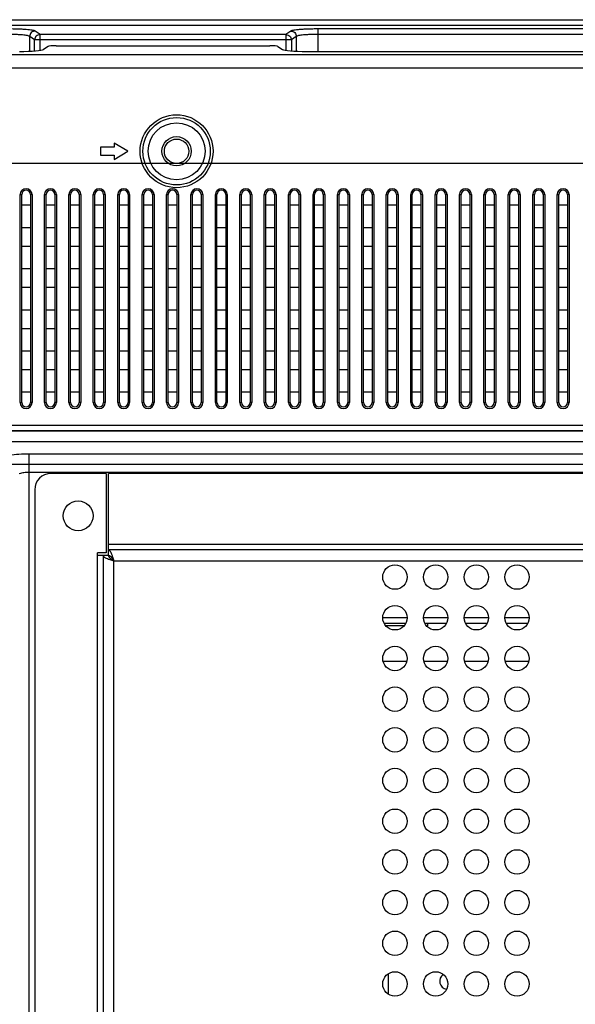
# Model space of a CAD drawing. Header units: millimetres. Extents: x -6054 to 364, y -1866 to 3094.
# Tile 195 of 256: x -3397 to -3295, y 613 to 795. Entities that reach past the tile are written whole.
import ezdxf

# ---------------------------------------------------------------- set-up
doc = ezdxf.new("R2010")
doc.units = ezdxf.units.MM
doc.header["$LTSCALE"] = 65.395
doc.layers.get('0').update_dxf_attribs({"linetype": 'CONTINUOUS'})

msp = doc.modelspace()

# ---------------------------------------------------------------- linework, layer by layer
at = {"linetype": 'Continuous'}
for p, q in [((-4593.77, 794.9), (-3192.57, 794.9)), ((-4593.77, 793.9), (-3192.57, 793.9)), ((-3229.21, 793.19), (-3342.13, 793.19)), ((-3342.13, 793.19), (-3342.13, 789.05)), ((-3395.24, 789.09), (-3395.24, 791.81)), ((-3394.33, 791.16), (-3395.24, 791.81)), ((-3393.34, 792.16), (-3394.25, 792.81)), ((-3348.01, 792.16), (-3393.34, 792.16)), ((-3393.34, 789.23), (-3393.34, 792.16)), ((-3347.1, 792.81), (-3348.01, 792.16)), ((-3348.01, 792.16), (-3348.01, 789.23)), ((-3346.1, 791.81), (-3347.01, 791.16)), ((-3346.1, 791.81), (-3346.1, 789.09)), ((-3229.21, 792.19), (-3342.13, 792.19)), ((-3347.01, 791.16), (-3394.33, 791.16)), ((-3394.33, 789.14), (-3394.33, 791.16)), ((-3391.86, 789.98), (-3392.69, 789.39)), ((-3390.37, 790.1), (-3350.97, 790.1)), ((-3349.48, 789.98), (-3348.66, 789.39)), ((-3347.01, 791.16), (-3347.01, 789.14)), ((-3193.06, 788.43), (-4593.28, 788.43)), ((-3344.19, 789.05), (-3227.15, 789.05)), ((-3193.06, 785.94), (-4593.28, 785.94)), ((-3379.67, 771.4), (-3382.17, 771.4)), ((-3382.17, 771.4), (-3382.17, 769.9)), ((-3379.67, 772.15), (-3379.67, 771.4)), ((-3377.17, 770.65), (-3379.67, 772.15)), ((-3382.17, 769.9), (-3379.67, 769.9)), ((-3379.67, 769.15), (-3377.17, 770.65)), ((-3379.67, 769.9), (-3379.67, 769.15)), ((-3397.02, 762.65), (-3396.72, 762.65)), ((-3397.02, 724.32), (-3397.02, 762.65)), ((-3396.72, 724.32), (-3396.72, 762.65)), ((-3394.82, 762.65), (-3395.12, 762.65)), ((-3395.12, 762.65), (-3395.12, 724.32)), ((-3394.82, 762.65), (-3394.82, 724.32)), ((-3392.52, 762.65), (-3392.22, 762.65)), ((-3392.52, 724.32), (-3392.52, 762.65)), ((-3392.22, 724.32), (-3392.22, 762.65)), ((-3390.32, 762.65), (-3390.62, 762.65)), ((-3390.62, 762.65), (-3390.62, 724.32)), ((-3390.32, 762.65), (-3390.32, 724.32)), ((-3388.02, 762.65), (-3387.72, 762.65)), ((-3388.02, 724.32), (-3388.02, 762.65)), ((-3387.72, 724.32), (-3387.72, 762.65)), ((-3385.82, 762.65), (-3386.12, 762.65)), ((-3386.12, 762.65), (-3386.12, 724.32)), ((-3385.82, 762.65), (-3385.82, 724.32)), ((-3383.52, 762.65), (-3383.22, 762.65)), ((-3383.52, 724.32), (-3383.52, 762.65)), ((-3383.22, 724.32), (-3383.22, 762.65)), ((-3381.32, 762.65), (-3381.62, 762.65)), ((-3381.62, 762.65), (-3381.62, 724.32)), ((-3381.32, 762.65), (-3381.32, 724.32)), ((-3379.02, 762.65), (-3378.72, 762.65)), ((-3379.02, 724.32), (-3379.02, 762.65)), ((-3378.72, 724.32), (-3378.72, 762.65)), ((-3376.82, 762.65), (-3377.12, 762.65)), ((-3377.12, 762.65), (-3377.12, 724.32)), ((-3376.82, 762.65), (-3376.82, 724.32)), ((-3374.52, 762.65), (-3374.22, 762.65)), ((-3374.52, 724.32), (-3374.52, 762.65)), ((-3374.22, 724.32), (-3374.22, 762.65)), ((-3372.32, 762.65), (-3372.62, 762.65)), ((-3372.62, 762.65), (-3372.62, 724.32)), ((-3372.32, 762.65), (-3372.32, 724.32)), ((-3370.02, 762.65), (-3369.72, 762.65)), ((-3370.02, 724.32), (-3370.02, 762.65)), ((-3369.72, 724.32), (-3369.72, 762.65)), ((-3367.82, 762.65), (-3368.12, 762.65)), ((-3368.12, 762.65), (-3368.12, 724.32)), ((-3367.82, 762.65), (-3367.82, 724.32)), ((-3365.52, 762.65), (-3365.22, 762.65)), ((-3365.52, 724.32), (-3365.52, 762.65)), ((-3365.22, 724.32), (-3365.22, 762.65)), ((-3363.32, 762.65), (-3363.62, 762.65)), ((-3363.62, 762.65), (-3363.62, 724.32)), ((-3363.32, 762.65), (-3363.32, 724.32)), ((-3361.02, 762.65), (-3360.72, 762.65)), ((-3361.02, 724.32), (-3361.02, 762.65)), ((-3360.72, 724.32), (-3360.72, 762.65)), ((-3358.82, 762.65), (-3359.12, 762.65)), ((-3359.12, 762.65), (-3359.12, 724.32)), ((-3358.82, 762.65), (-3358.82, 724.32)), ((-3356.52, 762.65), (-3356.22, 762.65)), ((-3356.52, 724.32), (-3356.52, 762.65)), ((-3356.22, 724.32), (-3356.22, 762.65)), ((-3354.32, 762.65), (-3354.62, 762.65)), ((-3354.62, 762.65), (-3354.62, 724.32)), ((-3354.32, 762.65), (-3354.32, 724.32)), ((-3352.02, 762.65), (-3351.72, 762.65)), ((-3352.02, 724.32), (-3352.02, 762.65)), ((-3351.72, 724.32), (-3351.72, 762.65)), ((-3349.82, 762.65), (-3350.12, 762.65)), ((-3350.12, 762.65), (-3350.12, 724.32)), ((-3349.82, 762.65), (-3349.82, 724.32)), ((-3347.52, 762.65), (-3347.22, 762.65)), ((-3347.52, 724.32), (-3347.52, 762.65)), ((-3347.22, 724.32), (-3347.22, 762.65)), ((-3345.32, 762.65), (-3345.62, 762.65)), ((-3345.62, 762.65), (-3345.62, 724.32)), ((-3345.32, 762.65), (-3345.32, 724.32)), ((-3343.02, 762.65), (-3342.72, 762.65)), ((-3343.02, 724.32), (-3343.02, 762.65)), ((-3342.72, 724.32), (-3342.72, 762.65)), ((-3340.82, 762.65), (-3341.12, 762.65)), ((-3341.12, 762.65), (-3341.12, 724.32)), ((-3340.82, 762.65), (-3340.82, 724.32)), ((-3338.52, 762.65), (-3338.22, 762.65)), ((-3338.52, 724.32), (-3338.52, 762.65)), ((-3338.22, 724.32), (-3338.22, 762.65)), ((-3336.32, 762.65), (-3336.62, 762.65)), ((-3336.62, 762.65), (-3336.62, 724.32)), ((-3336.32, 762.65), (-3336.32, 724.32)), ((-3334.02, 762.65), (-3333.72, 762.65)), ((-3334.02, 724.32), (-3334.02, 762.65)), ((-3333.72, 724.32), (-3333.72, 762.65)), ((-3331.82, 762.65), (-3332.12, 762.65)), ((-3332.12, 762.65), (-3332.12, 724.32)), ((-3331.82, 762.65), (-3331.82, 724.32)), ((-3329.52, 762.65), (-3329.22, 762.65)), ((-3329.52, 724.32), (-3329.52, 762.65)), ((-3329.22, 724.32), (-3329.22, 762.65)), ((-3327.32, 762.65), (-3327.62, 762.65)), ((-3327.62, 762.65), (-3327.62, 724.32)), ((-3327.32, 762.65), (-3327.32, 724.32)), ((-3325.02, 762.65), (-3324.72, 762.65)), ((-3325.02, 724.32), (-3325.02, 762.65)), ((-3324.72, 724.32), (-3324.72, 762.65)), ((-3322.82, 762.65), (-3323.12, 762.65)), ((-3323.12, 762.65), (-3323.12, 724.32)), ((-3322.82, 762.65), (-3322.82, 724.32)), ((-3320.52, 762.65), (-3320.22, 762.65)), ((-3320.52, 724.32), (-3320.52, 762.65)), ((-3320.22, 724.32), (-3320.22, 762.65)), ((-3318.32, 762.65), (-3318.62, 762.65)), ((-3318.62, 762.65), (-3318.62, 724.32)), ((-3318.32, 762.65), (-3318.32, 724.32)), ((-3316.02, 762.65), (-3315.72, 762.65)), ((-3316.02, 724.32), (-3316.02, 762.65)), ((-3315.72, 724.32), (-3315.72, 762.65)), ((-3313.82, 762.65), (-3314.12, 762.65)), ((-3314.12, 762.65), (-3314.12, 724.32)), ((-3313.82, 762.65), (-3313.82, 724.32)), ((-3311.52, 762.65), (-3311.22, 762.65)), ((-3311.52, 724.32), (-3311.52, 762.65)), ((-3311.22, 724.32), (-3311.22, 762.65)), ((-3309.32, 762.65), (-3309.62, 762.65)), ((-3309.62, 762.65), (-3309.62, 724.32)), ((-3309.32, 762.65), (-3309.32, 724.32)), ((-3307.02, 762.65), (-3306.72, 762.65)), ((-3307.02, 724.32), (-3307.02, 762.65)), ((-3306.72, 724.32), (-3306.72, 762.65)), ((-3304.82, 762.65), (-3305.12, 762.65)), ((-3305.12, 762.65), (-3305.12, 724.32)), ((-3304.82, 762.65), (-3304.82, 724.32)), ((-3302.52, 762.65), (-3302.22, 762.65)), ((-3302.52, 724.32), (-3302.52, 762.65)), ((-3302.22, 724.32), (-3302.22, 762.65)), ((-3300.32, 762.65), (-3300.62, 762.65)), ((-3300.62, 762.65), (-3300.62, 724.32)), ((-3300.32, 762.65), (-3300.32, 724.32)), ((-3298.02, 762.65), (-3297.72, 762.65)), ((-3298.02, 724.32), (-3298.02, 762.65)), ((-3297.72, 724.32), (-3297.72, 762.65)), ((-3295.82, 762.65), (-3296.12, 762.65)), ((-3296.12, 762.65), (-3296.12, 724.32)), ((-3295.82, 762.65), (-3295.82, 724.32)), ((-3396.72, 760.75), (-3395.12, 760.75)), ((-3392.22, 760.75), (-3390.62, 760.75)), ((-3387.72, 760.75), (-3386.12, 760.75)), ((-3383.22, 760.75), (-3381.62, 760.75)), ((-3378.72, 760.75), (-3377.12, 760.75)), ((-3374.22, 760.75), (-3372.62, 760.75)), ((-3369.72, 760.75), (-3368.12, 760.75)), ((-3365.22, 760.75), (-3363.62, 760.75)), ((-3360.72, 760.75), (-3359.12, 760.75)), ((-3356.22, 760.75), (-3354.62, 760.75)), ((-3351.72, 760.75), (-3350.12, 760.75)), ((-3347.22, 760.75), (-3345.62, 760.75)), ((-3342.72, 760.75), (-3341.12, 760.75)), ((-3338.22, 760.75), (-3336.62, 760.75)), ((-3333.72, 760.75), (-3332.12, 760.75)), ((-3329.22, 760.75), (-3327.62, 760.75)), ((-3324.72, 760.75), (-3323.12, 760.75)), ((-3320.22, 760.75), (-3318.62, 760.75)), ((-3315.72, 760.75), (-3314.12, 760.75)), ((-3311.22, 760.75), (-3309.62, 760.75)), ((-3306.72, 760.75), (-3305.12, 760.75)), ((-3302.22, 760.75), (-3300.62, 760.75)), ((-3297.72, 760.75), (-3296.12, 760.75)), ((-3395.12, 756.54), (-3396.72, 756.54)), ((-3390.62, 756.54), (-3392.22, 756.54)), ((-3386.12, 756.54), (-3387.72, 756.54)), ((-3381.62, 756.54), (-3383.22, 756.54)), ((-3377.12, 756.54), (-3378.72, 756.54)), ((-3372.62, 756.54), (-3374.22, 756.54)), ((-3368.12, 756.54), (-3369.72, 756.54)), ((-3363.62, 756.54), (-3365.22, 756.54)), ((-3359.12, 756.54), (-3360.72, 756.54)), ((-3354.62, 756.54), (-3356.22, 756.54)), ((-3350.12, 756.54), (-3351.72, 756.54)), ((-3345.62, 756.54), (-3347.22, 756.54)), ((-3341.12, 756.54), (-3342.72, 756.54)), ((-3336.62, 756.54), (-3338.22, 756.54)), ((-3332.12, 756.54), (-3333.72, 756.54)), ((-3327.62, 756.54), (-3329.22, 756.54)), ((-3323.12, 756.54), (-3324.72, 756.54)), ((-3318.62, 756.54), (-3320.22, 756.54)), ((-3314.12, 756.54), (-3315.72, 756.54)), ((-3309.62, 756.54), (-3311.22, 756.54)), ((-3305.12, 756.54), (-3306.72, 756.54)), ((-3300.62, 756.54), (-3302.22, 756.54)), ((-3296.12, 756.54), (-3297.72, 756.54)), ((-3396.72, 753.17), (-3395.12, 753.17)), ((-3392.22, 753.17), (-3390.62, 753.17)), ((-3387.72, 753.17), (-3386.12, 753.17)), ((-3383.22, 753.17), (-3381.62, 753.17)), ((-3378.72, 753.17), (-3377.12, 753.17)), ((-3374.22, 753.17), (-3372.62, 753.17)), ((-3369.72, 753.17), (-3368.12, 753.17)), ((-3365.22, 753.17), (-3363.62, 753.17)), ((-3360.72, 753.17), (-3359.12, 753.17)), ((-3356.22, 753.17), (-3354.62, 753.17)), ((-3351.72, 753.17), (-3350.12, 753.17)), ((-3347.22, 753.17), (-3345.62, 753.17)), ((-3342.72, 753.17), (-3341.12, 753.17)), ((-3338.22, 753.17), (-3336.62, 753.17)), ((-3333.72, 753.17), (-3332.12, 753.17)), ((-3329.22, 753.17), (-3327.62, 753.17)), ((-3324.72, 753.17), (-3323.12, 753.17)), ((-3320.22, 753.17), (-3318.62, 753.17)), ((-3315.72, 753.17), (-3314.12, 753.17)), ((-3311.22, 753.17), (-3309.62, 753.17)), ((-3306.72, 753.17), (-3305.12, 753.17)), ((-3302.22, 753.17), (-3300.62, 753.17)), ((-3297.72, 753.17), (-3296.12, 753.17)), ((-3395.12, 748.96), (-3396.72, 748.96)), ((-3390.62, 748.96), (-3392.22, 748.96)), ((-3386.12, 748.96), (-3387.72, 748.96)), ((-3381.62, 748.96), (-3383.22, 748.96)), ((-3377.12, 748.96), (-3378.72, 748.96)), ((-3372.62, 748.96), (-3374.22, 748.96)), ((-3368.12, 748.96), (-3369.72, 748.96)), ((-3363.62, 748.96), (-3365.22, 748.96)), ((-3359.12, 748.96), (-3360.72, 748.96)), ((-3354.62, 748.96), (-3356.22, 748.96)), ((-3350.12, 748.96), (-3351.72, 748.96)), ((-3345.62, 748.96), (-3347.22, 748.96)), ((-3341.12, 748.96), (-3342.72, 748.96)), ((-3336.62, 748.96), (-3338.22, 748.96)), ((-3332.12, 748.96), (-3333.72, 748.96)), ((-3327.62, 748.96), (-3329.22, 748.96)), ((-3323.12, 748.96), (-3324.72, 748.96)), ((-3318.62, 748.96), (-3320.22, 748.96)), ((-3314.12, 748.96), (-3315.72, 748.96)), ((-3309.62, 748.96), (-3311.22, 748.96)), ((-3305.12, 748.96), (-3306.72, 748.96)), ((-3300.62, 748.96), (-3302.22, 748.96)), ((-3296.12, 748.96), (-3297.72, 748.96)), ((-3396.72, 745.59), (-3395.12, 745.59)), ((-3392.22, 745.59), (-3390.62, 745.59)), ((-3387.72, 745.59), (-3386.12, 745.59)), ((-3383.22, 745.59), (-3381.62, 745.59)), ((-3378.72, 745.59), (-3377.12, 745.59)), ((-3374.22, 745.59), (-3372.62, 745.59)), ((-3369.72, 745.59), (-3368.12, 745.59)), ((-3365.22, 745.59), (-3363.62, 745.59)), ((-3360.72, 745.59), (-3359.12, 745.59)), ((-3356.22, 745.59), (-3354.62, 745.59)), ((-3351.72, 745.59), (-3350.12, 745.59)), ((-3347.22, 745.59), (-3345.62, 745.59)), ((-3342.72, 745.59), (-3341.12, 745.59)), ((-3338.22, 745.59), (-3336.62, 745.59)), ((-3333.72, 745.59), (-3332.12, 745.59)), ((-3329.22, 745.59), (-3327.62, 745.59)), ((-3324.72, 745.59), (-3323.12, 745.59)), ((-3320.22, 745.59), (-3318.62, 745.59)), ((-3315.72, 745.59), (-3314.12, 745.59)), ((-3311.22, 745.59), (-3309.62, 745.59)), ((-3306.72, 745.59), (-3305.12, 745.59)), ((-3302.22, 745.59), (-3300.62, 745.59)), ((-3297.72, 745.59), (-3296.12, 745.59)), ((-3395.12, 741.38), (-3396.72, 741.38)), ((-3390.62, 741.38), (-3392.22, 741.38)), ((-3386.12, 741.38), (-3387.72, 741.38)), ((-3381.62, 741.38), (-3383.22, 741.38)), ((-3377.12, 741.38), (-3378.72, 741.38)), ((-3372.62, 741.38), (-3374.22, 741.38)), ((-3368.12, 741.38), (-3369.72, 741.38)), ((-3363.62, 741.38), (-3365.22, 741.38)), ((-3359.12, 741.38), (-3360.72, 741.38)), ((-3354.62, 741.38), (-3356.22, 741.38)), ((-3350.12, 741.38), (-3351.72, 741.38)), ((-3345.62, 741.38), (-3347.22, 741.38)), ((-3341.12, 741.38), (-3342.72, 741.38)), ((-3336.62, 741.38), (-3338.22, 741.38)), ((-3332.12, 741.38), (-3333.72, 741.38)), ((-3327.62, 741.38), (-3329.22, 741.38)), ((-3323.12, 741.38), (-3324.72, 741.38)), ((-3318.62, 741.38), (-3320.22, 741.38)), ((-3314.12, 741.38), (-3315.72, 741.38)), ((-3309.62, 741.38), (-3311.22, 741.38)), ((-3305.12, 741.38), (-3306.72, 741.38)), ((-3300.62, 741.38), (-3302.22, 741.38)), ((-3296.12, 741.38), (-3297.72, 741.38)), ((-3396.72, 738), (-3395.12, 738)), ((-3392.22, 738), (-3390.62, 738)), ((-3387.72, 738), (-3386.12, 738)), ((-3383.22, 738), (-3381.62, 738)), ((-3378.72, 738), (-3377.12, 738)), ((-3374.22, 738), (-3372.62, 738)), ((-3369.72, 738), (-3368.12, 738)), ((-3365.22, 738), (-3363.62, 738)), ((-3360.72, 738), (-3359.12, 738)), ((-3356.22, 738), (-3354.62, 738)), ((-3351.72, 738), (-3350.12, 738)), ((-3347.22, 738), (-3345.62, 738)), ((-3342.72, 738), (-3341.12, 738)), ((-3338.22, 738), (-3336.62, 738)), ((-3333.72, 738), (-3332.12, 738)), ((-3329.22, 738), (-3327.62, 738)), ((-3324.72, 738), (-3323.12, 738)), ((-3320.22, 738), (-3318.62, 738)), ((-3315.72, 738), (-3314.12, 738)), ((-3311.22, 738), (-3309.62, 738)), ((-3306.72, 738), (-3305.12, 738)), ((-3302.22, 738), (-3300.62, 738)), ((-3297.72, 738), (-3296.12, 738)), ((-3395.12, 733.8), (-3396.72, 733.8)), ((-3390.62, 733.8), (-3392.22, 733.8)), ((-3386.12, 733.8), (-3387.72, 733.8)), ((-3381.62, 733.8), (-3383.22, 733.8)), ((-3377.12, 733.8), (-3378.72, 733.8)), ((-3372.62, 733.8), (-3374.22, 733.8)), ((-3368.12, 733.8), (-3369.72, 733.8)), ((-3363.62, 733.8), (-3365.22, 733.8)), ((-3359.12, 733.8), (-3360.72, 733.8)), ((-3354.62, 733.8), (-3356.22, 733.8)), ((-3350.12, 733.8), (-3351.72, 733.8)), ((-3345.62, 733.8), (-3347.22, 733.8)), ((-3341.12, 733.8), (-3342.72, 733.8)), ((-3336.62, 733.8), (-3338.22, 733.8)), ((-3332.12, 733.8), (-3333.72, 733.8)), ((-3327.62, 733.8), (-3329.22, 733.8)), ((-3323.12, 733.8), (-3324.72, 733.8)), ((-3318.62, 733.8), (-3320.22, 733.8)), ((-3314.12, 733.8), (-3315.72, 733.8)), ((-3309.62, 733.8), (-3311.22, 733.8)), ((-3305.12, 733.8), (-3306.72, 733.8)), ((-3300.62, 733.8), (-3302.22, 733.8)), ((-3296.12, 733.8), (-3297.72, 733.8)), ((-3396.72, 730.42), (-3395.12, 730.42)), ((-3392.22, 730.42), (-3390.62, 730.42)), ((-3387.72, 730.42), (-3386.12, 730.42)), ((-3383.22, 730.42), (-3381.62, 730.42)), ((-3378.72, 730.42), (-3377.12, 730.42)), ((-3374.22, 730.42), (-3372.62, 730.42)), ((-3369.72, 730.42), (-3368.12, 730.42)), ((-3365.22, 730.42), (-3363.62, 730.42)), ((-3360.72, 730.42), (-3359.12, 730.42)), ((-3356.22, 730.42), (-3354.62, 730.42)), ((-3351.72, 730.42), (-3350.12, 730.42)), ((-3347.22, 730.42), (-3345.62, 730.42)), ((-3342.72, 730.42), (-3341.12, 730.42)), ((-3338.22, 730.42), (-3336.62, 730.42)), ((-3333.72, 730.42), (-3332.12, 730.42)), ((-3329.22, 730.42), (-3327.62, 730.42)), ((-3324.72, 730.42), (-3323.12, 730.42)), ((-3320.22, 730.42), (-3318.62, 730.42)), ((-3315.72, 730.42), (-3314.12, 730.42)), ((-3311.22, 730.42), (-3309.62, 730.42)), ((-3306.72, 730.42), (-3305.12, 730.42)), ((-3302.22, 730.42), (-3300.62, 730.42)), ((-3297.72, 730.42), (-3296.12, 730.42)), ((-3395.12, 726.22), (-3396.72, 726.22)), ((-3390.62, 726.22), (-3392.22, 726.22)), ((-3386.12, 726.22), (-3387.72, 726.22)), ((-3381.62, 726.22), (-3383.22, 726.22)), ((-3377.12, 726.22), (-3378.72, 726.22)), ((-3372.62, 726.22), (-3374.22, 726.22)), ((-3368.12, 726.22), (-3369.72, 726.22)), ((-3363.62, 726.22), (-3365.22, 726.22)), ((-3359.12, 726.22), (-3360.72, 726.22)), ((-3354.62, 726.22), (-3356.22, 726.22)), ((-3350.12, 726.22), (-3351.72, 726.22)), ((-3345.62, 726.22), (-3347.22, 726.22)), ((-3341.12, 726.22), (-3342.72, 726.22)), ((-3336.62, 726.22), (-3338.22, 726.22)), ((-3332.12, 726.22), (-3333.72, 726.22)), ((-3327.62, 726.22), (-3329.22, 726.22)), ((-3323.12, 726.22), (-3324.72, 726.22)), ((-3318.62, 726.22), (-3320.22, 726.22)), ((-3314.12, 726.22), (-3315.72, 726.22)), ((-3309.62, 726.22), (-3311.22, 726.22)), ((-3305.12, 726.22), (-3306.72, 726.22)), ((-3300.62, 726.22), (-3302.22, 726.22)), ((-3296.12, 726.22), (-3297.72, 726.22)), ((-3397.02, 724.32), (-3396.72, 724.32)), ((-3394.82, 724.32), (-3395.12, 724.32)), ((-3392.52, 724.32), (-3392.22, 724.32)), ((-3390.32, 724.32), (-3390.62, 724.32)), ((-3388.02, 724.32), (-3387.72, 724.32)), ((-3385.82, 724.32), (-3386.12, 724.32)), ((-3383.52, 724.32), (-3383.22, 724.32)), ((-3381.32, 724.32), (-3381.62, 724.32)), ((-3379.02, 724.32), (-3378.72, 724.32)), ((-3376.82, 724.32), (-3377.12, 724.32)), ((-3374.52, 724.32), (-3374.22, 724.32)), ((-3372.32, 724.32), (-3372.62, 724.32)), ((-3370.02, 724.32), (-3369.72, 724.32)), ((-3367.82, 724.32), (-3368.12, 724.32)), ((-3365.52, 724.32), (-3365.22, 724.32)), ((-3363.32, 724.32), (-3363.62, 724.32)), ((-3361.02, 724.32), (-3360.72, 724.32)), ((-3358.82, 724.32), (-3359.12, 724.32)), ((-3356.52, 724.32), (-3356.22, 724.32)), ((-3354.32, 724.32), (-3354.62, 724.32)), ((-3352.02, 724.32), (-3351.72, 724.32)), ((-3349.82, 724.32), (-3350.12, 724.32)), ((-3347.52, 724.32), (-3347.22, 724.32)), ((-3345.32, 724.32), (-3345.62, 724.32)), ((-3343.02, 724.32), (-3342.72, 724.32)), ((-3340.82, 724.32), (-3341.12, 724.32)), ((-3338.52, 724.32), (-3338.22, 724.32)), ((-3336.32, 724.32), (-3336.62, 724.32)), ((-3334.02, 724.32), (-3333.72, 724.32)), ((-3331.82, 724.32), (-3332.12, 724.32)), ((-3329.52, 724.32), (-3329.22, 724.32)), ((-3327.32, 724.32), (-3327.62, 724.32)), ((-3325.02, 724.32), (-3324.72, 724.32)), ((-3322.82, 724.32), (-3323.12, 724.32)), ((-3320.52, 724.32), (-3320.22, 724.32)), ((-3318.32, 724.32), (-3318.62, 724.32)), ((-3316.02, 724.32), (-3315.72, 724.32)), ((-3313.82, 724.32), (-3314.12, 724.32)), ((-3311.52, 724.32), (-3311.22, 724.32)), ((-3309.32, 724.32), (-3309.62, 724.32)), ((-3307.02, 724.32), (-3306.72, 724.32)), ((-3304.82, 724.32), (-3305.12, 724.32)), ((-3302.52, 724.32), (-3302.22, 724.32)), ((-3300.32, 724.32), (-3300.62, 724.32)), ((-3298.02, 724.32), (-3297.72, 724.32)), ((-3295.82, 724.32), (-3296.12, 724.32)), ((-3445.17, 720.14), (-3184.56, 720.14)), ((-3184.56, 719.14), (-3445.17, 719.14)), ((-3234.33, 719.03), (-3436.59, 719.03)), ((-3234.33, 717.1), (-3436.59, 717.1)), ((-3234.77, 714.84), (-3395.37, 714.84)), ((-3395.37, 474.45), (-3395.37, 714.84)), ((-3233.35, 711.46), (-3395.37, 711.46)), ((-3381.12, 711.25), (-3391.32, 711.25)), ((-3381.12, 711.25), (-3381.12, 696.65)), ((-3236.92, 711.25), (-3380.72, 711.25)), ((-3380.72, 696.15), (-3380.72, 711.25)), ((-3394.32, 708.25), (-3394.32, 481.05)), ((-3233.92, 698.15), (-3380.72, 698.15)), ((-3233.92, 697.15), (-3380.72, 697.15)), ((-3381.12, 696.65), (-3382.72, 696.65)), ((-3382.72, 492.65), (-3382.72, 696.65)), ((-3380.72, 696.15), (-3382.72, 696.15)), ((-3381.72, 696.15), (-3381.72, 493.15)), ((-3379.72, 695.15), (-3234.92, 695.15)), ((-3379.72, 494.15), (-3379.72, 695.15)), ((-3325.67, 684.65), (-3330.17, 684.65)), ((-3318.17, 684.65), (-3322.67, 684.65)), ((-3310.67, 684.65), (-3315.17, 684.65)), ((-3303.17, 684.65), (-3307.67, 684.65)), ((-3329.93, 683.64), (-3325.91, 683.64)), ((-3326.25, 683.15), (-3329.6, 683.15)), ((-3322.43, 683.64), (-3318.41, 683.64)), ((-3321.92, 683.65), (-3321.92, 683.15)), ((-3314.93, 683.64), (-3310.91, 683.64)), ((-3307.43, 683.64), (-3303.41, 683.64)), ((-3330.12, 676.65), (-3325.73, 676.65)), ((-3322.62, 676.65), (-3318.23, 676.65)), ((-3315.12, 676.65), (-3310.73, 676.65)), ((-3307.62, 676.65), (-3303.23, 676.65)), ((-3329.17, 618.65), (-3329.17, 615.28))]:
    msp.add_line(p, q, dxfattribs=at)
at = {"color": 1}
msp.add_lwpolyline([(-4561.58, 768.47), (-3224.76, 768.47), (-3224.76, 712.92), (-4561.58, 712.92)], close=True, dxfattribs=at)
at = {"linetype": 'Continuous'}
for centre, radius in [((-3368.17, 770.65), 6.72), ((-3368.17, 770.65), 6.22), ((-3368.17, 770.65), 5.25), ((-3368.17, 770.65), 2.69), ((-3368.17, 770.65), 2.25), ((-3386.32, 703.45), 2.75), ((-3327.92, 692.15), 2.25), ((-3320.42, 692.15), 2.25), ((-3312.92, 692.15), 2.25), ((-3305.42, 692.15), 2.25), ((-3327.92, 684.65), 2.25), ((-3320.42, 684.65), 2.25), ((-3312.92, 684.65), 2.25), ((-3305.42, 684.65), 2.25), ((-3327.92, 677.15), 2.25), ((-3320.42, 677.15), 2.25), ((-3312.92, 677.15), 2.25), ((-3305.42, 677.15), 2.25), ((-3327.92, 669.65), 2.25), ((-3320.42, 669.65), 2.25), ((-3312.92, 669.65), 2.25), ((-3305.42, 669.65), 2.25), ((-3327.92, 662.15), 2.25), ((-3320.42, 662.15), 2.25), ((-3312.92, 662.15), 2.25), ((-3305.42, 662.15), 2.25), ((-3327.92, 654.65), 2.25), ((-3320.42, 654.65), 2.25), ((-3312.92, 654.65), 2.25), ((-3305.42, 654.65), 2.25), ((-3327.92, 647.15), 2.25), ((-3320.42, 647.15), 2.25), ((-3312.92, 647.15), 2.25), ((-3305.42, 647.15), 2.25), ((-3327.92, 639.65), 2.25), ((-3320.42, 639.65), 2.25), ((-3312.92, 639.65), 2.25), ((-3305.42, 639.65), 2.25), ((-3327.92, 632.15), 2.25), ((-3320.42, 632.15), 2.25), ((-3312.92, 632.15), 2.25), ((-3305.42, 632.15), 2.25), ((-3327.92, 624.65), 2.25), ((-3320.42, 624.65), 2.25), ((-3312.92, 624.65), 2.25), ((-3305.42, 624.65), 2.25), ((-3327.92, 617.15), 2.25), ((-3320.42, 617.15), 2.25), ((-3312.92, 617.15), 2.25), ((-3305.42, 617.15), 2.25)]:
    msp.add_circle(centre, radius, dxfattribs=at)
for centre, radius, start, end in [((-3395.92, 762.65), 1.1, 0, 180), ((-3395.92, 762.65), 0.8, 0, 180), ((-3391.42, 762.65), 1.1, 0, 180), ((-3391.42, 762.65), 0.8, 0, 180), ((-3386.92, 762.65), 1.1, 0, 180), ((-3386.92, 762.65), 0.8, 0, 180), ((-3382.42, 762.65), 1.1, 0, 180), ((-3382.42, 762.65), 0.8, 0, 180), ((-3377.92, 762.65), 1.1, 0, 180), ((-3377.92, 762.65), 0.8, 0, 180), ((-3373.42, 762.65), 1.1, 0, 180), ((-3373.42, 762.65), 0.8, 0, 180), ((-3368.92, 762.65), 1.1, 0, 180), ((-3368.92, 762.65), 0.8, 0, 180), ((-3364.42, 762.65), 1.1, 0, 180), ((-3364.42, 762.65), 0.8, 0, 180), ((-3359.92, 762.65), 1.1, 0, 180), ((-3359.92, 762.65), 0.8, 0, 180), ((-3355.42, 762.65), 1.1, 0, 180), ((-3355.42, 762.65), 0.8, 0, 180), ((-3350.92, 762.65), 1.1, 0, 180), ((-3350.92, 762.65), 0.8, 0, 180), ((-3346.42, 762.65), 1.1, 0, 180), ((-3346.42, 762.65), 0.8, 0, 180), ((-3341.92, 762.65), 1.1, 0, 180), ((-3341.92, 762.65), 0.8, 0, 180), ((-3337.42, 762.65), 1.1, 0, 180), ((-3337.42, 762.65), 0.8, 0, 180), ((-3332.92, 762.65), 1.1, 0, 180), ((-3332.92, 762.65), 0.8, 0, 180), ((-3328.42, 762.65), 1.1, 0, 180), ((-3328.42, 762.65), 0.8, 0, 180), ((-3323.92, 762.65), 1.1, 0, 180), ((-3323.92, 762.65), 0.8, 0, 180), ((-3319.42, 762.65), 1.1, 0, 180), ((-3319.42, 762.65), 0.8, 0, 180), ((-3314.92, 762.65), 1.1, 0, 180), ((-3314.92, 762.65), 0.8, 0, 180), ((-3310.42, 762.65), 1.1, 0, 180), ((-3310.42, 762.65), 0.8, 0, 180), ((-3305.92, 762.65), 1.1, 0, 180), ((-3305.92, 762.65), 0.8, 0, 180), ((-3301.42, 762.65), 1.1, 0, 180), ((-3301.42, 762.65), 0.8, 0, 180), ((-3296.92, 762.65), 1.1, 0, 180), ((-3296.92, 762.65), 0.8, 0, 180), ((-3395.92, 724.32), 1.1, 180, 360), ((-3395.92, 724.32), 0.8, 180, 360), ((-3391.42, 724.32), 1.1, 180, 360), ((-3391.42, 724.32), 0.8, 180, 360), ((-3386.92, 724.32), 1.1, 180, 360), ((-3386.92, 724.32), 0.8, 180, 360), ((-3382.42, 724.32), 1.1, 180, 360), ((-3382.42, 724.32), 0.8, 180, 360), ((-3377.92, 724.32), 1.1, 180, 360), ((-3377.92, 724.32), 0.8, 180, 360), ((-3373.42, 724.32), 1.1, 180, 360), ((-3373.42, 724.32), 0.8, 180, 360), ((-3368.92, 724.32), 1.1, 180, 360), ((-3368.92, 724.32), 0.8, 180, 360), ((-3364.42, 724.32), 1.1, 180, 360), ((-3364.42, 724.32), 0.8, 180, 360), ((-3359.92, 724.32), 1.1, 180, 360), ((-3359.92, 724.32), 0.8, 180, 360), ((-3355.42, 724.32), 1.1, 180, 360), ((-3355.42, 724.32), 0.8, 180, 360), ((-3350.92, 724.32), 1.1, 180, 360), ((-3350.92, 724.32), 0.8, 180, 360), ((-3346.42, 724.32), 1.1, 180, 360), ((-3346.42, 724.32), 0.8, 180, 360), ((-3341.92, 724.32), 1.1, 180, 360), ((-3341.92, 724.32), 0.8, 180, 360), ((-3337.42, 724.32), 1.1, 180, 360), ((-3337.42, 724.32), 0.8, 180, 360), ((-3332.92, 724.32), 1.1, 180, 360), ((-3332.92, 724.32), 0.8, 180, 360), ((-3328.42, 724.32), 1.1, 180, 360), ((-3328.42, 724.32), 0.8, 180, 360), ((-3323.92, 724.32), 1.1, 180, 360), ((-3323.92, 724.32), 0.8, 180, 360), ((-3319.42, 724.32), 1.1, 180, 360), ((-3319.42, 724.32), 0.8, 180, 360), ((-3314.92, 724.32), 1.1, 180, 360), ((-3314.92, 724.32), 0.8, 180, 360), ((-3310.42, 724.32), 1.1, 180, 360), ((-3310.42, 724.32), 0.8, 180, 360), ((-3305.92, 724.32), 1.1, 180, 360), ((-3305.92, 724.32), 0.8, 180, 360), ((-3301.42, 724.32), 1.1, 180, 360), ((-3301.42, 724.32), 0.8, 180, 360), ((-3296.92, 724.32), 1.1, 180, 360), ((-3296.92, 724.32), 0.8, 180, 360), ((-3391.32, 708.25), 3, 90, 180), ((-3322.92, 683.15), 1, 350.6649, 360), ((-3327.17, 618.65), 2, 168.4581, 180), ((-3318.17, 617.65), 1.5, 123.7305, 261.3479)]:
    msp.add_arc(centre, radius, start, end, dxfattribs=at)
for centre, major_axis, start_param, end_param in [((-3390.37, 789.97), (1.5, 0), 1.570796, 3.01942), ((-3350.97, 789.97), (1.5, 0), 0.122173, 1.570796), ((-3397.15, 789.44), (4.5, 0), -1.570796, -0.122173), ((-3344.19, 789.44), (4.5, 0), -3.01942, -1.570796)]:
    msp.add_ellipse(centre, major_axis=major_axis, ratio=0.087489, start_param=start_param, end_param=end_param, dxfattribs=at)
for points, knots in [([(-3394.25, 792.81), (-3394.27, 792.82), (-3394.34, 792.85), (-3394.45, 792.89), (-3394.61, 792.92), (-3394.88, 792.97), (-3395.32, 793.03), (-3395.93, 793.09), (-3396.65, 793.13), (-3397.46, 793.16), (-3398.32, 793.19), (-3398.91, 793.19), (-3399.21, 793.19)], [0, 0, 0, 0, 0.016959, 0.041242, 0.072976, 0.112047, 0.211148, 0.335692, 0.481803, 0.644814, 0.819448, 1, 1, 1, 1]), ([(-3342.13, 793.19), (-3342.43, 793.19), (-3343.03, 793.19), (-3343.89, 793.16), (-3344.69, 793.13), (-3345.41, 793.09), (-3346.03, 793.03), (-3346.46, 792.97), (-3346.74, 792.92), (-3346.9, 792.89), (-3347.01, 792.85), (-3347.07, 792.82), (-3347.1, 792.81)], [0, 0, 0, 0, 0.180552, 0.355185, 0.518196, 0.664308, 0.788852, 0.887953, 0.927024, 0.958758, 0.983041, 1, 1, 1, 1]), ([(-3395.24, 791.81), (-3395.26, 791.83), (-3395.31, 791.85), (-3395.45, 791.91), (-3395.71, 791.97), (-3396.1, 792.03), (-3396.59, 792.09), (-3397.16, 792.13), (-3398.05, 792.18), (-3398.74, 792.19), (-3399.21, 792.19)], [0, 0, 0, 0, 0.017853, 0.04268, 0.113949, 0.21309, 0.337416, 0.483168, 0.64575, 1, 1, 1, 1]), ([(-3394.25, 792.81), (-3394.38, 792.8), (-3394.64, 792.75), (-3394.97, 792.53), (-3395.19, 792.2), (-3395.24, 791.94), (-3395.24, 791.81)], [0, 0, 0, 0, 0.249227, 0.499407, 0.749933, 1, 1, 1, 1]), ([(-3393.34, 792.16), (-3393.47, 792.16), (-3393.73, 792.1), (-3394.06, 791.88), (-3394.28, 791.55), (-3394.33, 791.29), (-3394.33, 791.16)], [0, 0, 0, 0, 0.249227, 0.499407, 0.749933, 1, 1, 1, 1]), ([(-3348.01, 792.16), (-3347.88, 792.16), (-3347.62, 792.1), (-3347.29, 791.88), (-3347.07, 791.55), (-3347.02, 791.29), (-3347.01, 791.16)], [0, 0, 0, 0, 0.249227, 0.499407, 0.749933, 1, 1, 1, 1]), ([(-3347.1, 792.81), (-3346.97, 792.8), (-3346.71, 792.75), (-3346.38, 792.53), (-3346.16, 792.2), (-3346.11, 791.94), (-3346.1, 791.81)], [0, 0, 0, 0, 0.249227, 0.499407, 0.749933, 1, 1, 1, 1]), ([(-3342.13, 792.19), (-3342.61, 792.19), (-3343.3, 792.18), (-3344.18, 792.13), (-3344.76, 792.09), (-3345.25, 792.03), (-3345.64, 791.97), (-3345.89, 791.91), (-3346.04, 791.85), (-3346.09, 791.83), (-3346.1, 791.81)], [0, 0, 0, 0, 0.354249, 0.516832, 0.662583, 0.78691, 0.88605, 0.95732, 0.982146, 1, 1, 1, 1]), ([(-3395.37, 714.84), (-3395.99, 714.84), (-3397.2, 714.8), (-3398.4, 714.67), (-3398.97, 714.57)], [0, 0, 0, 0, 0.518612, 1, 1, 1, 1]), ([(-3395.37, 711.46), (-3395.68, 711.46), (-3396.29, 711.42), (-3396.89, 711.28), (-3397.17, 711.19)], [0, 0, 0, 0, 0.51787, 1, 1, 1, 1]), ([(-3380.72, 697.15), (-3380.69, 697.15), (-3380.63, 697.13), (-3380.55, 697.08), (-3380.47, 696.99), (-3380.35, 696.82), (-3380.21, 696.54), (-3380.11, 696.29), (-3380.06, 696.15)], [0, 0, 0, 0, 0.068104, 0.146335, 0.24111, 0.355261, 0.642568, 1, 1, 1, 1]), ([(-3381.72, 696.15), (-3381.72, 696.12), (-3381.71, 696.06), (-3381.65, 695.97), (-3381.57, 695.89), (-3381.4, 695.77), (-3381.11, 695.63), (-3380.86, 695.53), (-3380.72, 695.48)], [0, 0, 0, 0, 0.068104, 0.146335, 0.24111, 0.355261, 0.642568, 1, 1, 1, 1]), ([(-3380.72, 696.15), (-3380.72, 696.11), (-3380.71, 696.02), (-3380.65, 695.89), (-3380.55, 695.76), (-3380.38, 695.59), (-3380.1, 695.38), (-3379.85, 695.23), (-3379.72, 695.15)], [0, 0, 0, 0, 0.086488, 0.180413, 0.28672, 0.407304, 0.687399, 1, 1, 1, 1]), ([(-3380.72, 696.15), (-3380.68, 696.15), (-3380.59, 696.13), (-3380.47, 696.07), (-3380.34, 695.98), (-3380.17, 695.8), (-3379.96, 695.52), (-3379.8, 695.28), (-3379.72, 695.15)], [0, 0, 0, 0, 0.086488, 0.180413, 0.28672, 0.407304, 0.687399, 1, 1, 1, 1]), ([(-3380.72, 695.48), (-3380.65, 695.45), (-3380.31, 695.34), (-3379.98, 695.23), (-3379.72, 695.15)], [0, 0, 0, 0, 0.236202, 1, 1, 1, 1]), ([(-3380.06, 696.15), (-3380.03, 696.07), (-3379.91, 695.74), (-3379.8, 695.4), (-3379.72, 695.15)], [0, 0, 0, 0, 0.236202, 1, 1, 1, 1])]:
    msp.add_open_spline(points, degree=3, knots=knots, dxfattribs=at)

doc.saveas('drawing.dxf')
